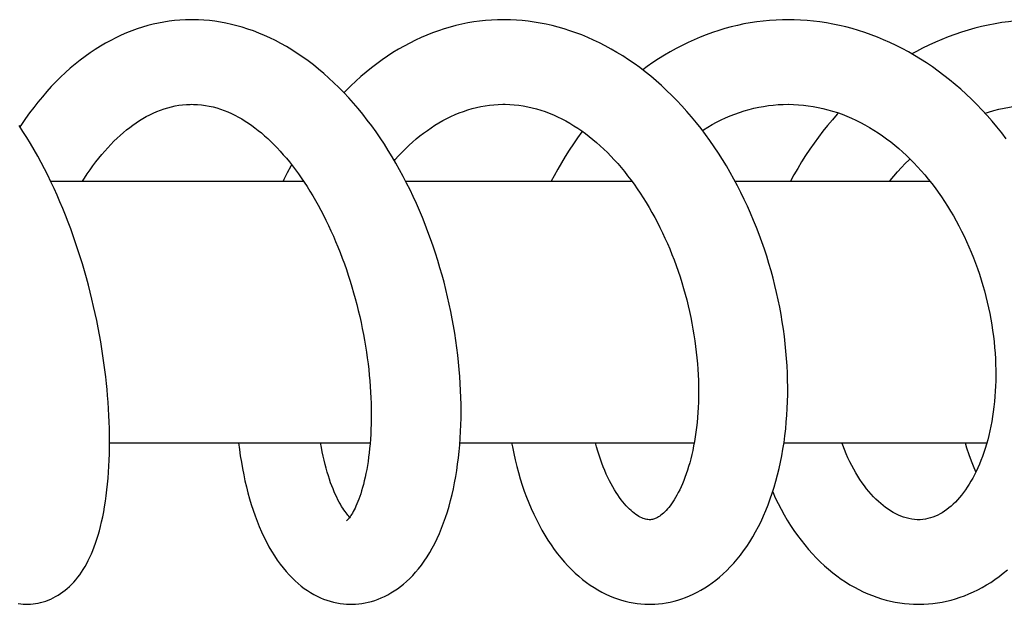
# Model space of a CAD drawing. Header units: millimetres. Extents: x 177 to 351, y 32 to 305.
# Tile 46 of 80: x 337.02 to 343.42, y 88.07 to 91.87. Entities that reach past the tile are written whole.
import ezdxf

# ---------------------------------------------------------------- set-up
doc = ezdxf.new("R2010")
doc.units = ezdxf.units.MM
doc.header["$LTSCALE"] = 30.734
doc.layers.get('0').update_dxf_attribs({"linetype": 'CONTINUOUS'})

msp = doc.modelspace()

# ---------------------------------------------------------------- linework, layer by layer
at = {"color": 7, "linetype": 'Continuous'}
for p, q in [((337.2227, 90.8195), (338.8662, 90.8195)), ((339.5304, 90.8195), (341.0003, 90.8195)), ((341.671, 90.8195), (342.9379, 90.8195)), ((337.6053, 89.1195), (339.2992, 89.1195)), ((339.8824, 89.1195), (341.4057, 89.1195)), ((341.9888, 89.1195), (343.3077, 89.1195))]:
    msp.add_line(p, q, dxfattribs=at)
for points in [[(338.1395, 91.8694), (338.1332, 91.8694), (338.098, 91.8686), (338.0629, 91.8667), (338.0279, 91.8636), (337.9929, 91.8594), (337.958, 91.854), (337.9231, 91.8474), (337.8883, 91.8397), (337.8536, 91.8308), (337.8189, 91.8208), (337.7843, 91.8095), (337.7498, 91.7971), (337.7153, 91.7834), (337.681, 91.7685), (337.6469, 91.7525), (337.6129, 91.7352), (337.5791, 91.7167), (337.5455, 91.697), (337.5121, 91.6761), (337.479, 91.654), (337.4462, 91.6306), (337.4137, 91.6061), (337.3816, 91.5803), (337.3498, 91.5534), (337.3184, 91.5253), (337.2875, 91.4961), (337.257, 91.4658), (337.2269, 91.4344), (337.1974, 91.402), (337.1685, 91.3687), (337.1401, 91.3344), (337.1123, 91.2993), (337.0851, 91.2633), (337.0586, 91.2265), (337.0326, 91.189), (337.0226, 91.1738)], [(339.1751, 88.0695), (339.1837, 88.0696), (339.2043, 88.0705), (339.225, 88.0722), (339.2457, 88.0748), (339.2665, 88.0784), (339.2873, 88.083), (339.3083, 88.0885), (339.3293, 88.095), (339.3503, 88.1025), (339.3713, 88.111), (339.3924, 88.1207), (339.4134, 88.1313), (339.4344, 88.1431), (339.4552, 88.156), (339.4759, 88.17), (339.4963, 88.1851), (339.5165, 88.2013), (339.5364, 88.2186), (339.5561, 88.2372), (339.5756, 88.257), (339.5948, 88.2781), (339.6137, 88.3007), (339.6325, 88.3247), (339.6508, 88.3502), (339.6688, 88.3771), (339.6862, 88.4054), (339.703, 88.4349), (339.7192, 88.4656), (339.7347, 88.4975), (339.7495, 88.5303), (339.7636, 88.5642), (339.7769, 88.5989), (339.7894, 88.6343), (339.8011, 88.6704), (339.812, 88.7071), (339.8222, 88.7444), (339.8316, 88.7823), (339.8403, 88.8207), (339.8483, 88.8598), (339.8556, 88.8995), (339.8621, 88.9397), (339.868, 88.9805), (339.8732, 89.0218), (339.8777, 89.0636), (339.8815, 89.1059), (339.8846, 89.1487), (339.887, 89.1918), (339.8887, 89.2354), (339.8898, 89.2793), (339.8902, 89.3236), (339.8899, 89.3682), (339.8889, 89.4132), (339.8873, 89.4585), (339.8849, 89.5041), (339.8819, 89.5501), (339.8781, 89.5963), (339.8737, 89.6428), (339.8686, 89.6896), (339.8627, 89.7366), (339.8562, 89.7838), (339.849, 89.8312), (339.8411, 89.8787), (339.8325, 89.9261), (339.8232, 89.9736), (339.8132, 90.0209), (339.8026, 90.0682), (339.7913, 90.1154), (339.7793, 90.1626), (339.7665, 90.2098), (339.7531, 90.2569), (339.7389, 90.3039), (339.724, 90.351), (339.7084, 90.3979), (339.6921, 90.4447), (339.675, 90.4913), (339.6573, 90.5376), (339.6388, 90.5836), (339.6197, 90.6292), (339.5999, 90.6744), (339.5795, 90.7193), (339.5583, 90.7637), (339.5365, 90.8076), (339.514, 90.851), (339.4909, 90.8939), (339.467, 90.9363), (339.4425, 90.9781), (339.4173, 91.0195), (339.3914, 91.0602), (339.3647, 91.1005), (339.3374, 91.1401), (339.3094, 91.179), (339.2807, 91.2172), (339.2515, 91.2546), (339.2216, 91.2912), (339.1911, 91.3269), (339.1601, 91.3616), (339.1286, 91.3953), (339.0967, 91.4279), (339.0642, 91.4596), (339.0313, 91.4901), (338.998, 91.5196), (338.9643, 91.548), (338.9301, 91.5753), (338.8956, 91.6015), (338.8608, 91.6265), (338.8257, 91.6504), (338.7903, 91.673), (338.7547, 91.6944), (338.7189, 91.7146), (338.6831, 91.7334), (338.6473, 91.751), (338.6115, 91.7673), (338.5757, 91.7823), (338.5399, 91.7961), (338.5041, 91.8087), (338.4683, 91.82), (338.4326, 91.8302), (338.3969, 91.8391), (338.3612, 91.8469), (338.3256, 91.8536), (338.29, 91.859), (338.2544, 91.8634), (338.2189, 91.8665), (338.1835, 91.8685), (338.1482, 91.8694), (338.1395, 91.8694)], [(340.1673, 91.8694), (340.127, 91.8688), (340.0882, 91.867), (340.0494, 91.864), (340.0107, 91.8598), (339.9722, 91.8545), (339.9337, 91.848), (339.8953, 91.8403), (339.857, 91.8314), (339.8188, 91.8213), (339.7808, 91.8101), (339.7429, 91.7977), (339.7051, 91.784), (339.6676, 91.7692), (339.6302, 91.7533), (339.5931, 91.7361), (339.5563, 91.7178), (339.5197, 91.6983), (339.4834, 91.6776), (339.4474, 91.6558), (339.4118, 91.6327), (339.3765, 91.6086), (339.3416, 91.5832), (339.3072, 91.5568), (339.2731, 91.5292), (339.2395, 91.5005), (339.2064, 91.4707), (339.1738, 91.4399), (339.1418, 91.4081), (339.129, 91.3948)], [(341.1167, 88.0695), (341.1242, 88.0696), (341.1492, 88.0704), (341.1742, 88.0722), (341.1992, 88.075), (341.2243, 88.0788), (341.2493, 88.0837), (341.2744, 88.0896), (341.2995, 88.0965), (341.3246, 88.1045), (341.3497, 88.1137), (341.3747, 88.1239), (341.3998, 88.1352), (341.4247, 88.1477), (341.4496, 88.1613), (341.4742, 88.1761), (341.4987, 88.192), (341.5229, 88.209), (341.5469, 88.2272), (341.5706, 88.2466), (341.594, 88.2672), (341.617, 88.289), (341.6397, 88.312), (341.6621, 88.3364), (341.6841, 88.362), (341.7056, 88.3888), (341.7267, 88.4169), (341.7471, 88.4462), (341.767, 88.4766), (341.7863, 88.5082), (341.8048, 88.5408), (341.8227, 88.5743), (341.8398, 88.6088), (341.8561, 88.6441), (341.8716, 88.6801), (341.8862, 88.7167), (341.9001, 88.754), (341.9131, 88.7921), (341.9254, 88.8309), (341.9369, 88.8705), (341.9476, 88.9108), (341.9575, 88.9518), (341.9667, 88.9934), (341.975, 89.0356), (341.9825, 89.0783), (341.9892, 89.1215), (341.995, 89.1651), (342.0001, 89.2091), (342.0043, 89.2534), (342.0077, 89.2981), (342.0104, 89.343), (342.0122, 89.3884), (342.0131, 89.434), (342.0133, 89.4799), (342.0127, 89.5262), (342.0112, 89.5727), (342.0089, 89.6195), (342.0058, 89.6666), (342.0019, 89.714), (341.9972, 89.7615), (341.9916, 89.8092), (341.9852, 89.857), (341.978, 89.9048), (341.97, 89.9526), (341.9612, 90.0003), (341.9516, 90.0479), (341.9412, 90.0954), (341.93, 90.1428), (341.9179, 90.1902), (341.9051, 90.2374), (341.8914, 90.2846), (341.8769, 90.3317), (341.8615, 90.3788), (341.8453, 90.4257), (341.8283, 90.4725), (341.8104, 90.519), (341.7917, 90.5652), (341.7723, 90.6111), (341.752, 90.6566), (341.731, 90.7016), (341.7092, 90.7462), (341.6867, 90.7902), (341.6634, 90.8338), (341.6393, 90.8768), (341.6145, 90.9192), (341.5889, 90.9611), (341.5626, 91.0025), (341.5355, 91.0432), (341.5077, 91.0833), (341.4791, 91.1228), (341.4497, 91.1617), (341.4197, 91.1998), (341.3889, 91.2371), (341.3575, 91.2736), (341.3256, 91.3092), (341.293, 91.3438), (341.2599, 91.3774), (341.2263, 91.4101), (341.1922, 91.4417), (341.1576, 91.4723), (341.1225, 91.5019), (341.087, 91.5304), (341.0511, 91.5578), (341.0147, 91.5842), (340.9779, 91.6095), (340.9408, 91.6337), (340.9034, 91.6567), (340.8657, 91.6786), (340.8278, 91.6993), (340.7897, 91.7188), (340.7515, 91.7371), (340.7132, 91.7541), (340.6748, 91.77), (340.6363, 91.7847), (340.5978, 91.7981), (340.5592, 91.8104), (340.5205, 91.8215), (340.4819, 91.8314), (340.4432, 91.8402), (340.4045, 91.8478), (340.3658, 91.8543), (340.327, 91.8596), (340.2883, 91.8638), (340.2495, 91.8668), (340.2106, 91.8687), (340.1717, 91.8694), (340.1673, 91.8694)], [(342.015, 91.8694), (341.9795, 91.869), (341.9375, 91.8674), (341.8956, 91.8646), (341.8537, 91.8606), (341.8119, 91.8554), (341.7702, 91.8491), (341.7287, 91.8415), (341.6873, 91.8328), (341.6462, 91.8229), (341.6053, 91.8118), (341.5646, 91.7996), (341.5242, 91.7862), (341.484, 91.7717), (341.4442, 91.7561), (341.4047, 91.7393), (341.3655, 91.7214), (341.3266, 91.7024), (341.288, 91.6823), (341.2498, 91.661), (341.2119, 91.6386), (341.1744, 91.615), (341.1372, 91.5903), (341.1005, 91.5645), (341.071, 91.5426)], [(343.4342, 91.0948), (343.4041, 91.134), (343.3732, 91.1725), (343.3415, 91.2102), (343.3091, 91.2471), (343.2761, 91.283), (343.2425, 91.318), (343.2083, 91.3521), (343.1735, 91.3851), (343.1382, 91.4172), (343.1023, 91.4483), (343.0659, 91.4783), (343.029, 91.5074), (342.9915, 91.5354), (342.9536, 91.5624), (342.9152, 91.5884), (342.8764, 91.6132), (342.8372, 91.637), (342.7976, 91.6597), (342.7577, 91.6812), (342.7176, 91.7016), (342.6772, 91.7209), (342.6366, 91.7389), (342.5959, 91.7558), (342.555, 91.7715), (342.514, 91.786), (342.473, 91.7993), (342.4318, 91.8114), (342.3905, 91.8224), (342.3489, 91.8323), (342.3071, 91.841), (342.2652, 91.8486), (342.2231, 91.855), (342.181, 91.8602), (342.1388, 91.8643), (342.0967, 91.8672), (342.0546, 91.8689), (342.015, 91.8694)], [(343.6562, 91.8695), (343.6281, 91.8692), (343.5834, 91.8679), (343.5387, 91.8653), (343.494, 91.8616), (343.4494, 91.8566), (343.405, 91.8504), (343.3607, 91.8431), (343.3165, 91.8345), (343.2726, 91.8248), (343.2289, 91.8139), (343.1855, 91.8018), (343.1423, 91.7885), (343.0994, 91.7741), (343.0569, 91.7585), (343.0147, 91.7418), (342.9728, 91.7239), (342.9314, 91.7049), (342.8903, 91.6847), (342.8497, 91.6635), (342.8199, 91.6469)], [(337.4287, 90.8195), (337.4421, 90.8404), (337.4602, 90.8675), (337.4786, 90.8939), (337.4972, 90.9197), (337.5162, 90.9448), (337.5354, 90.9691), (337.5548, 90.9927), (337.5744, 91.0155), (337.5941, 91.0375), (337.614, 91.0587), (337.6341, 91.0791), (337.6543, 91.0987), (337.6746, 91.1174), (337.6951, 91.1354), (337.7156, 91.1525), (337.7363, 91.1688), (337.7572, 91.1844), (337.7783, 91.1992), (337.7997, 91.2133), (337.8215, 91.2266), (337.8436, 91.2393), (337.8662, 91.2511), (337.8891, 91.2622), (337.9122, 91.2724), (337.9357, 91.2817), (337.9594, 91.29), (337.9833, 91.2973), (338.0073, 91.3036), (338.0316, 91.3089), (338.0559, 91.3131), (338.0804, 91.3163), (338.105, 91.3184), (338.1299, 91.3193), (338.1397, 91.3194)], [(338.1396, 91.3194), (338.1518, 91.3193), (338.1777, 91.3182), (338.2034, 91.3158), (338.2287, 91.3124), (338.2538, 91.3079), (338.2786, 91.3023), (338.3031, 91.2957), (338.3273, 91.2881), (338.3511, 91.2795), (338.3745, 91.2701), (338.3976, 91.2598), (338.4204, 91.2486), (338.4427, 91.2368), (338.4648, 91.2241), (338.4865, 91.2108), (338.508, 91.1967), (338.5292, 91.1819), (338.5503, 91.1664), (338.5713, 91.1501), (338.5921, 91.1331), (338.6128, 91.1153), (338.6334, 91.0967), (338.6538, 91.0774), (338.6742, 91.0573), (338.6945, 91.0363), (338.7146, 91.0146), (338.7346, 90.9921), (338.7545, 90.9688), (338.7743, 90.9448), (338.7939, 90.9199), (338.8133, 90.8943), (338.8326, 90.868), (338.8516, 90.8409), (338.8705, 90.8131), (338.8892, 90.7846), (338.9076, 90.7553), (338.9257, 90.7254), (338.9436, 90.6947), (338.9612, 90.6635), (338.9785, 90.6315), (338.9955, 90.599), (339.0121, 90.5659), (339.0284, 90.5322), (339.0443, 90.498), (339.0599, 90.4633), (339.075, 90.4282), (339.0898, 90.3925), (339.1041, 90.3565), (339.118, 90.3201), (339.1315, 90.2832), (339.1445, 90.2461), (339.1571, 90.2086), (339.1692, 90.1708), (339.1808, 90.1328), (339.192, 90.0946), (339.2026, 90.0562), (339.2127, 90.0177), (339.2223, 89.979), (339.2314, 89.9404), (339.24, 89.9017), (339.2481, 89.863), (339.2556, 89.8243), (339.2626, 89.7858), (339.2691, 89.7474), (339.2751, 89.7091), (339.2805, 89.671), (339.2854, 89.6331), (339.2898, 89.5955), (339.2936, 89.5582), (339.297, 89.5211), (339.2998, 89.4844), (339.3021, 89.4481), (339.3039, 89.4122), (339.3052, 89.3767), (339.306, 89.3417), (339.3063, 89.3071), (339.3061, 89.2732), (339.3055, 89.2398), (339.3045, 89.207), (339.3029, 89.1749), (339.301, 89.1435), (339.2987, 89.1128), (339.2959, 89.0829), (339.2928, 89.0537), (339.2893, 89.0253), (339.2854, 88.9977), (339.2812, 88.9708), (339.2766, 88.9447), (339.2718, 88.9194), (339.2666, 88.8951), (339.2612, 88.8716), (339.2556, 88.8492), (339.2498, 88.8278), (339.2439, 88.8074), (339.2378, 88.7881), (339.2317, 88.7699), (339.2255, 88.7528), (339.2193, 88.7368), (339.2132, 88.7218), (339.2071, 88.708), (339.2011, 88.6952), (339.1952, 88.6834), (339.1895, 88.6726), (339.1839, 88.6628), (339.1786, 88.6539), (339.1734, 88.6459), (339.1686, 88.6388), (339.1641, 88.6326), (339.16, 88.6273), (339.1563, 88.6229), (339.153, 88.6192), (339.1502, 88.6162), (339.1479, 88.614), (339.1461, 88.6124), (339.1459, 88.6122)], [(339.4564, 90.9544), (339.462, 90.9608), (339.484, 90.985), (339.5065, 91.0084), (339.5292, 91.0311), (339.5522, 91.053), (339.5754, 91.0741), (339.599, 91.0943), (339.6227, 91.1138), (339.6467, 91.1324), (339.671, 91.1502), (339.6955, 91.1672), (339.7203, 91.1833), (339.7455, 91.1987), (339.7712, 91.2133), (339.7973, 91.2272), (339.8238, 91.2401), (339.8507, 91.2523), (339.8779, 91.2635), (339.9054, 91.2737), (339.9332, 91.283), (339.9613, 91.2913), (339.9895, 91.2985), (340.0178, 91.3047), (340.0463, 91.3098), (340.0749, 91.3138), (340.1036, 91.3168), (340.1323, 91.3186), (340.1611, 91.3194), (340.1675, 91.3194)], [(340.1674, 91.3194), (340.1767, 91.3194), (340.2064, 91.3185), (340.2359, 91.3164), (340.2652, 91.3132), (340.2943, 91.309), (340.3232, 91.3037), (340.3518, 91.2974), (340.3801, 91.29), (340.4082, 91.2816), (340.436, 91.2723), (340.4635, 91.262), (340.4908, 91.2507), (340.5179, 91.2384), (340.5447, 91.2253), (340.5712, 91.2112), (340.5974, 91.1963), (340.6233, 91.1806), (340.6488, 91.1641), (340.6741, 91.1468), (340.6989, 91.1288), (340.7235, 91.11), (340.7476, 91.0906), (340.7715, 91.0704), (340.7949, 91.0495), (340.8181, 91.0279), (340.841, 91.0056), (340.8636, 90.9825), (340.886, 90.9586), (340.9082, 90.934), (340.9301, 90.9086), (340.9517, 90.8825), (340.973, 90.8556), (340.994, 90.8281), (341.0147, 90.7998), (341.035, 90.771), (341.0549, 90.7414), (341.0745, 90.7113), (341.0937, 90.6805), (341.1124, 90.6492), (341.1307, 90.6173), (341.1486, 90.5848), (341.166, 90.5518), (341.183, 90.5182), (341.1995, 90.4842), (341.2155, 90.4497), (341.2311, 90.4148), (341.2461, 90.3794), (341.2606, 90.3437), (341.2746, 90.3077), (341.288, 90.2713), (341.3009, 90.2346), (341.3132, 90.1977), (341.325, 90.1605), (341.3361, 90.1231), (341.3467, 90.0855), (341.3567, 90.0478), (341.3661, 90.0099), (341.3749, 89.972), (341.3831, 89.9341), (341.3907, 89.8961), (341.3976, 89.8582), (341.404, 89.8204), (341.4097, 89.7827), (341.4148, 89.7451), (341.4193, 89.7077), (341.4232, 89.6706), (341.4265, 89.6336), (341.4292, 89.5969), (341.4313, 89.5605), (341.4328, 89.5243), (341.4337, 89.4885), (341.434, 89.4531), (341.4337, 89.418), (341.4328, 89.3835), (341.4314, 89.3494), (341.4295, 89.3158), (341.427, 89.2828), (341.424, 89.2505), (341.4205, 89.2188), (341.4166, 89.1877), (341.4121, 89.1573), (341.4072, 89.1276), (341.4019, 89.0986), (341.3961, 89.0703), (341.3899, 89.0428), (341.3833, 89.016), (341.3764, 88.9901), (341.3691, 88.9649), (341.3615, 88.9407), (341.3536, 88.9173), (341.3455, 88.8948), (341.3371, 88.8733), (341.3285, 88.8526), (341.3198, 88.833), (341.311, 88.8142), (341.302, 88.7965), (341.2931, 88.7797), (341.2841, 88.764), (341.2751, 88.7492), (341.2661, 88.7354), (341.2573, 88.7225), (341.2485, 88.7105), (341.2397, 88.6993), (341.231, 88.689), (341.2224, 88.6794), (341.2138, 88.6705), (341.2054, 88.6624), (341.197, 88.655), (341.1889, 88.6484), (341.181, 88.6426), (341.1734, 88.6375), (341.1662, 88.6333), (341.1593, 88.6297), (341.1528, 88.6268), (341.1465, 88.6244), (341.1404, 88.6226), (341.1343, 88.6212), (341.128, 88.6202), (341.121, 88.6196), (341.1164, 88.6195)], [(341.459, 91.1494), (341.4665, 91.1543), (341.4943, 91.1713), (341.5226, 91.1876), (341.5513, 91.203), (341.5804, 91.2176), (341.6098, 91.2313), (341.6397, 91.244), (341.6699, 91.2559), (341.7004, 91.2668), (341.7311, 91.2767), (341.7621, 91.2856), (341.7933, 91.2935), (341.8247, 91.3003), (341.8562, 91.3062), (341.8878, 91.3109), (341.9195, 91.3147), (341.9512, 91.3173), (341.983, 91.3189), (342.0152, 91.3194)], [(342.0152, 91.3194), (342.0186, 91.3194), (342.0507, 91.3188), (342.0829, 91.3171), (342.115, 91.3143), (342.1471, 91.3104), (342.1791, 91.3056), (342.2109, 91.2996), (342.2426, 91.2926), (342.274, 91.2846), (342.3052, 91.2756), (342.3362, 91.2656), (342.3668, 91.2547), (342.3972, 91.2427), (342.4272, 91.2299), (342.4569, 91.2161), (342.4863, 91.2015), (342.5154, 91.1859), (342.5441, 91.1696), (342.5725, 91.1523), (342.6006, 91.1342), (342.6283, 91.1153), (342.6556, 91.0956), (342.6825, 91.0752), (342.7088, 91.0542), (342.7346, 91.0325), (342.7599, 91.0102), (342.7848, 90.9872), (342.8093, 90.9634), (342.8335, 90.9389), (342.8574, 90.9136), (342.8809, 90.8876), (342.904, 90.8609), (342.9267, 90.8335), (342.949, 90.8055), (342.9708, 90.7768), (342.9921, 90.7476), (343.0129, 90.7178), (343.0332, 90.6875), (343.0529, 90.6568), (343.0721, 90.6255), (343.0907, 90.5938), (343.1088, 90.5616), (343.1264, 90.5288), (343.1435, 90.4956), (343.16, 90.4618), (343.1759, 90.4276), (343.1913, 90.393), (343.2062, 90.358), (343.2204, 90.3226), (343.2339, 90.287), (343.2468, 90.2512), (343.2591, 90.2152), (343.2707, 90.179), (343.2816, 90.1427), (343.2919, 90.1062), (343.3015, 90.0696), (343.3105, 90.0329), (343.3188, 89.9961), (343.3264, 89.9592), (343.3333, 89.9222), (343.3396, 89.8853), (343.3452, 89.8483), (343.3502, 89.8114), (343.3544, 89.7745), (343.358, 89.7378), (343.3609, 89.7013), (343.3631, 89.6651), (343.3647, 89.6291), (343.3656, 89.5934), (343.3658, 89.5581), (343.3654, 89.5231), (343.3643, 89.4884), (343.3626, 89.4541), (343.3602, 89.4202), (343.3573, 89.3867), (343.3537, 89.3537), (343.3495, 89.3212), (343.3448, 89.2893), (343.3395, 89.258), (343.3337, 89.2273), (343.3273, 89.1971), (343.3204, 89.1676), (343.3131, 89.1388), (343.3052, 89.1105), (343.2968, 89.083), (343.288, 89.0561), (343.2788, 89.03), (343.2691, 89.0046), (343.2591, 88.98), (343.2487, 88.9562), (343.238, 88.9333), (343.227, 88.9111), (343.2158, 88.8899), (343.2043, 88.8695), (343.1925, 88.8499), (343.1805, 88.8311), (343.1682, 88.8131), (343.1557, 88.7958), (343.143, 88.7793), (343.13, 88.7635), (343.1167, 88.7485), (343.1033, 88.7342), (343.0896, 88.7207), (343.0756, 88.7079), (343.0615, 88.6959), (343.0472, 88.6848), (343.0327, 88.6745), (343.018, 88.6651), (343.0032, 88.6565), (342.9881, 88.6487), (342.9728, 88.6418), (342.9573, 88.6358), (342.9414, 88.6307), (342.9251, 88.6264), (342.9084, 88.6232), (342.8911, 88.6209), (342.8732, 88.6196), (342.8634, 88.6195)], [(342.3426, 91.2633), (342.3356, 91.2557), (342.3037, 91.2195), (342.2727, 91.1826), (342.2425, 91.1449), (342.2131, 91.1064), (342.1845, 91.0672), (342.1567, 91.0273), (342.1298, 90.9867), (342.1036, 90.9453), (342.0783, 90.9033), (342.0538, 90.8607), (342.0313, 90.8195)], [(343.2961, 91.2612), (343.3184, 91.2684), (343.352, 91.2782), (343.3859, 91.287), (343.4201, 91.2948), (343.4545, 91.3015), (343.4891, 91.3071), (343.5238, 91.3117), (343.5586, 91.3153), (343.5935, 91.3177), (343.6283, 91.3191), (343.6561, 91.3195)], [(337.5888, 89.4656), (337.585, 89.5043), (337.5801, 89.5488), (337.5747, 89.5936), (337.5687, 89.6387), (337.5622, 89.6841), (337.5552, 89.7296), (337.5476, 89.7754), (337.5395, 89.8213), (337.5308, 89.8673), (337.5216, 89.9134), (337.5119, 89.9596), (337.5016, 90.0058), (337.4908, 90.052), (337.4794, 90.0982), (337.4675, 90.1444), (337.4551, 90.1905), (337.4421, 90.2365), (337.4286, 90.2824), (337.4146, 90.3282), (337.4, 90.3738), (337.3849, 90.4193), (337.3692, 90.4645), (337.353, 90.5094), (337.3363, 90.5541), (337.3191, 90.5984), (337.3013, 90.6424), (337.283, 90.6861), (337.2642, 90.7295), (337.2447, 90.7726), (337.2247, 90.8154), (337.204, 90.858), (337.1827, 90.9002), (337.1609, 90.942), (337.1384, 90.9834), (337.1153, 91.0242), (337.0917, 91.0646), (337.0675, 91.1043), (337.0427, 91.1433), (337.0174, 91.1817)], [(340.6782, 91.1439), (340.6755, 91.1404), (340.6474, 91.1016), (340.6201, 91.0621), (340.5934, 91.0218), (340.5676, 90.9809), (340.5425, 90.9392), (340.5182, 90.897), (340.4946, 90.8541), (340.4765, 90.8195)], [(342.6744, 90.8195), (342.6787, 90.8248), (342.7025, 90.8532), (342.7269, 90.8808), (342.7519, 90.9078), (342.7774, 90.9341), (342.8034, 90.9596), (342.8084, 90.9643)], [(338.7887, 90.9265), (338.7836, 90.9172), (338.7608, 90.8743), (338.7388, 90.8309), (338.7332, 90.8195)], [(337.0683, 88.0695), (337.0757, 88.0696), (337.0917, 88.0703), (337.1078, 88.0718), (337.1241, 88.074), (337.1405, 88.0769), (337.157, 88.0807), (337.1736, 88.0853), (337.1901, 88.0906), (337.2065, 88.0967), (337.2228, 88.1036), (337.2389, 88.1113), (337.2547, 88.1197), (337.2704, 88.1288), (337.2859, 88.1387), (337.3011, 88.1495), (337.3161, 88.161), (337.3309, 88.1732), (337.3452, 88.1862), (337.3593, 88.1999), (337.3729, 88.2144), (337.3861, 88.2295), (337.3989, 88.2452), (337.4113, 88.2617), (337.4232, 88.2788), (337.4348, 88.2965), (337.446, 88.315), (337.4568, 88.3342), (337.4672, 88.3542), (337.4773, 88.375), (337.4871, 88.3966), (337.4965, 88.4191), (337.5057, 88.4426), (337.5145, 88.4671), (337.523, 88.4926), (337.5312, 88.5193), (337.5391, 88.547), (337.5467, 88.5759), (337.5539, 88.6061), (337.5607, 88.6375), (337.5671, 88.6701), (337.5732, 88.7041), (337.5788, 88.7393), (337.5839, 88.7755), (337.5885, 88.8127), (337.5925, 88.8505), (337.596, 88.889), (337.5989, 88.9277), (337.6012, 88.967), (337.603, 89.0066), (337.6043, 89.0467), (337.6051, 89.0872), (337.6053, 89.1283), (337.605, 89.17), (337.6042, 89.2121), (337.6028, 89.2547), (337.601, 89.2976), (337.5986, 89.3408), (337.5957, 89.3842), (337.5922, 89.4278), (337.5888, 89.4656)], [(338.4439, 89.1195), (338.4439, 89.1191), (338.4493, 89.0766), (338.4553, 89.0345), (338.4619, 88.9931), (338.4692, 88.9521), (338.4771, 88.9118), (338.4857, 88.872), (338.4949, 88.8327), (338.5048, 88.794), (338.5153, 88.7559), (338.5266, 88.7184), (338.5385, 88.6814), (338.5511, 88.6451), (338.5644, 88.6096), (338.5784, 88.5747), (338.5931, 88.5407), (338.6086, 88.5075), (338.6247, 88.4752), (338.6414, 88.444), (338.6588, 88.414), (338.6767, 88.385), (338.6951, 88.3574), (338.7139, 88.3311), (338.7331, 88.3062), (338.7524, 88.283), (338.7719, 88.2612), (338.7914, 88.241), (338.811, 88.2222), (338.8308, 88.2046), (338.8508, 88.1882), (338.871, 88.1729), (338.8915, 88.1587), (338.9122, 88.1456), (338.9331, 88.1335), (338.9543, 88.1225), (338.9755, 88.1126), (338.9969, 88.1037), (339.0184, 88.0959), (339.0399, 88.0891), (339.0614, 88.0834), (339.0828, 88.0786), (339.1042, 88.0749), (339.1254, 88.0722), (339.1465, 88.0704), (339.1674, 88.0696), (339.1752, 88.0695)], [(339.1666, 88.6361), (339.166, 88.6368), (339.1607, 88.6423), (339.155, 88.6487), (339.149, 88.6559), (339.1425, 88.664), (339.1358, 88.6731), (339.1287, 88.6831), (339.1213, 88.6942), (339.1137, 88.7063), (339.106, 88.7194), (339.0981, 88.7335), (339.0901, 88.7487), (339.082, 88.7649), (339.074, 88.782), (339.0659, 88.8001), (339.058, 88.8192), (339.0501, 88.8392), (339.0424, 88.8601), (339.0348, 88.8821), (339.0274, 88.9049), (339.0202, 88.9287), (339.0132, 88.9535), (339.0065, 88.979), (339.0001, 89.0055), (338.9939, 89.0328), (338.9881, 89.0609), (338.9826, 89.0898), (338.9775, 89.1194), (338.9774, 89.1195)], [(340.2186, 89.1195), (340.2236, 89.0924), (340.2324, 89.0497), (340.242, 89.0076), (340.2523, 88.9661), (340.2634, 88.9252), (340.2753, 88.8848), (340.2879, 88.8449), (340.3013, 88.8056), (340.3155, 88.7669), (340.3304, 88.7289), (340.3461, 88.6917), (340.3625, 88.6553), (340.3796, 88.6197), (340.3974, 88.585), (340.4158, 88.5512), (340.435, 88.5184), (340.4547, 88.4867), (340.4751, 88.456), (340.496, 88.4264), (340.5175, 88.3979), (340.5395, 88.3705), (340.5619, 88.3443), (340.5848, 88.3192), (340.6082, 88.2954), (340.6319, 88.2728), (340.6559, 88.2514), (340.6802, 88.2312), (340.7048, 88.2123), (340.7296, 88.1946), (340.7546, 88.1782), (340.7797, 88.1631), (340.8049, 88.1491), (340.8302, 88.1364), (340.8555, 88.1248), (340.881, 88.1144), (340.9064, 88.1051), (340.9319, 88.0969), (340.9574, 88.0898), (340.983, 88.0838), (341.0085, 88.0789), (341.034, 88.075), (341.0595, 88.0722), (341.085, 88.0704), (341.1104, 88.0696), (341.1167, 88.0695)], [(341.1166, 88.6195), (341.1123, 88.6196), (341.1049, 88.6202), (341.0974, 88.6213), (341.0897, 88.6229), (341.0816, 88.6252), (341.0732, 88.6281), (341.0644, 88.6317), (341.0553, 88.6361), (341.0458, 88.6412), (341.036, 88.6472), (341.026, 88.6539), (341.0158, 88.6614), (341.0054, 88.6697), (340.995, 88.6787), (340.9846, 88.6884), (340.974, 88.6989), (340.9634, 88.7101), (340.9527, 88.7222), (340.9419, 88.7352), (340.9309, 88.7491), (340.9198, 88.7641), (340.9087, 88.78), (340.8976, 88.7969), (340.8865, 88.8146), (340.8756, 88.8332), (340.8649, 88.8526), (340.8544, 88.8728), (340.844, 88.8938), (340.8339, 88.9157), (340.824, 88.9384), (340.8143, 88.9621), (340.8048, 88.9866), (340.7957, 89.0119), (340.7869, 89.0381), (340.7784, 89.0651), (340.7702, 89.0929), (340.7631, 89.1195)], [(342.8636, 88.6195), (342.8549, 88.6196), (342.8369, 88.6207), (342.8191, 88.623), (342.8015, 88.6262), (342.7841, 88.6305), (342.7667, 88.6358), (342.7495, 88.6421), (342.7325, 88.6492), (342.7156, 88.6574), (342.6988, 88.6664), (342.6823, 88.6762), (342.6659, 88.6869), (342.6498, 88.6985), (342.6338, 88.7108), (342.618, 88.7238), (342.6024, 88.7378), (342.5869, 88.7526), (342.5715, 88.7683), (342.5562, 88.7849), (342.5411, 88.8023), (342.5262, 88.8207), (342.5115, 88.8398), (342.4972, 88.8597), (342.4831, 88.8805), (342.4693, 88.902), (342.4558, 88.9244), (342.4426, 88.9475), (342.4298, 88.9715), (342.4173, 88.9964), (342.4051, 89.0221), (342.3934, 89.0486), (342.3821, 89.0758), (342.3712, 89.1038), (342.3655, 89.1195)], [(343.166, 89.1195), (343.1763, 89.0866), (343.1909, 89.0436), (343.2065, 89.0013), (343.2229, 88.9596), (343.2359, 88.929)], [(341.9155, 88.7996), (341.9326, 88.7623), (341.9509, 88.7247), (341.9701, 88.6878), (341.99, 88.6518), (342.0107, 88.6166), (342.032, 88.5824), (342.0541, 88.549), (342.0768, 88.5167), (342.1002, 88.4854), (342.1241, 88.4551), (342.1486, 88.4259), (342.1736, 88.3979), (342.1991, 88.371), (342.225, 88.3452), (342.2514, 88.3206), (342.2782, 88.2971), (342.3055, 88.2747), (342.333, 88.2535), (342.361, 88.2334), (342.3893, 88.2145), (342.4178, 88.1968), (342.4466, 88.1802), (342.4756, 88.1648), (342.5047, 88.1506), (342.534, 88.1377), (342.5634, 88.1258), (342.5928, 88.1152), (342.6225, 88.1056), (342.6522, 88.0972), (342.682, 88.0899), (342.7119, 88.0837), (342.7419, 88.0786), (342.7719, 88.0747), (342.8018, 88.0718), (342.8317, 88.0701), (342.8636, 88.0695)], [(342.8635, 88.0695), (342.8679, 88.0695), (342.8978, 88.0702), (342.9276, 88.072), (342.9573, 88.0749), (342.9869, 88.0789), (343.0164, 88.084), (343.0459, 88.0902), (343.0752, 88.0974), (343.1044, 88.1057), (343.1335, 88.1151), (343.1624, 88.1256), (343.1912, 88.1373), (343.2199, 88.15), (343.2483, 88.1638), (343.2766, 88.1789), (343.3047, 88.195), (343.3326, 88.2123), (343.3602, 88.2308), (343.3875, 88.2504), (343.4144, 88.2712), (343.4409, 88.2931)], [(337.0115, 88.0741), (337.0281, 88.0718), (337.0447, 88.0703), (337.0611, 88.0696), (337.0683, 88.0695)]]:
    msp.add_lwpolyline(points, dxfattribs=at)

doc.saveas('drawing.dxf')
